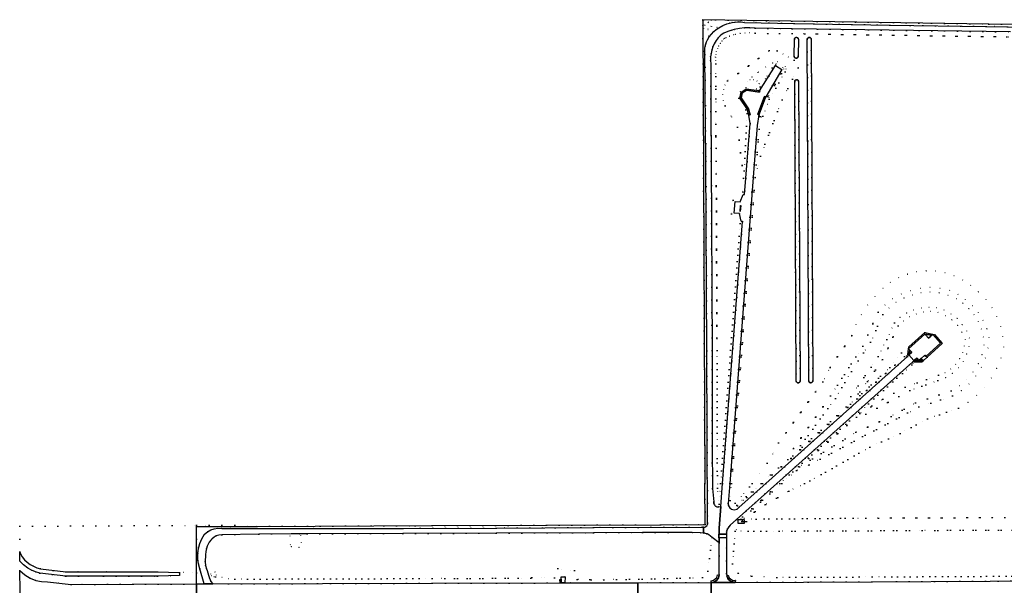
# Model space of a CAD drawing. Header units: metres. Extents: x 174791 to 179073, y 406431 to 409043.
# Tile 158 of 256: x 174791 to 175290, y 407948 to 408235. Entities that reach past the tile are written whole.
import ezdxf

# ---------------------------------------------------------------- set-up
doc = ezdxf.new("R2010")
doc.units = ezdxf.units.M
doc.linetypes.add('DOT', pattern=[6.35, 0, -6.35])
doc.layers.get('0').update_dxf_attribs({"color": 254})
for name, color, linetype in [('scheiding_hek', 254, 'Continuous'), ('scheiding_muur', 254, 'Continuous'), ('scheiding_rolpoort', 254, 'Continuous'), ('scheiding_schutting', 254, 'Continuous'), ('straatmeubilair_afsluitboom', 254, 'Continuous'), ('terreindeelbegroeid', 254, 'DOT'), ('waterdeel', 254, 'Continuous'), ('wegdeel_opstelplaats', 254, 'Continuous'), ('wegdeel_rijbaan', 254, 'Continuous'), ('wegdeel_voetpad', 254, 'Continuous'), ('weginrichtingselement_wildrooster', 254, 'Continuous')]:
    doc.layers.add(name, color=color, linetype=linetype)

# ---------------------------------------------------------------- blocks, each defined once
blk = doc.blocks.new('065')
at = {"color": 0, "linetype": 'Continuous'}
blk.add_line((0, 0), (3, 0), dxfattribs=at)
blk.add_3dface([(-1.5, 1), (1.5, 1), (1.5, -1), (-1.5, -1)], dxfattribs=at)

msp = doc.modelspace()

# ---------------------------------------------------------------- linework, layer by layer
at = {"layer": 'scheiding_hek'}
for p, q in [((175500, 408229.708), (175282.576, 408233.045)), ((174880.457, 407954.702), (174880.515, 407978.125)), ((174880.515, 407978.125), (174911.016, 407978.246)), ((174911.016, 407978.246), (175000, 407978.6)), ((174880.449, 407951.335), (174880.457, 407954.702))]:
    msp.add_line(p, q, dxfattribs=at)
for points in [[(175282.576, 408233.045, 0), (175137.427, 408235.272, 0), (175138.45, 408000, 0)], [(175000, 407978.6, 0), (175115.921, 407979.062, 0), (175138.54, 407979.168, 0), (175138.45, 408000, 0)]]:
    msp.add_polyline3d(points, dxfattribs=at)
at = {"layer": 'scheiding_muur'}
for p, q in [((175160.78, 408186.819), (175160.474, 408187.804)), ((175249.198, 408062.224), (175251.224, 408064.051))]:
    msp.add_line(p, q, dxfattribs=at)
for points in [[(175160.474, 408187.804, 0), (175160.025, 408189.692, 0), (175156.189, 408195.537, 0), (175156.891, 408198.486, 0), (175159.354, 408200.23, 0), (175164.609, 408199.466, 0)], [(175241.759, 408068.355, 0), (175241.851, 408069.229, 0), (175250.073, 408076.569, 0), (175254.987, 408075.623, 0), (175255.886, 408074.576, 0), (175256.211, 408074.197, 0), (175256.537, 408073.817, 0), (175256.863, 408073.437, 0), (175257.189, 408073.058, 0), (175257.514, 408072.678, 0), (175257.84, 408072.299, 0), (175258.894, 408071.071, 0), (175251.224, 408064.051, 0)], [(175241.933, 408065.21, 0), (175241.432, 408065.263, 0), (175241.759, 408068.355, 0)], [(175244.588, 408061.643, 0), (175248.539, 408061.627, 0), (175249.198, 408062.224, 0)]]:
    msp.add_polyline3d(points, dxfattribs=at)
at = {"layer": 'scheiding_rolpoort'}
msp.add_polyline3d([(174880.409, 407942.267, 0), (174880.412, 407942.925, 0), (174880.442, 407949.005, 0), (174880.449, 407951.335, 0)], dxfattribs=at)
at = {"layer": 'scheiding_schutting'}
for p, q in [((175169.27, 408196.165), (175165.801, 408187.049)), ((175169.287, 408195.986), (175166, 408187.346)), ((175169.344, 408196.135), (175169.287, 408195.986)), ((175166, 408187.346), (175165.874, 408187.017))]:
    msp.add_line(p, q, dxfattribs=at)
msp.add_polyline3d([(175156.639, 408140.968, 0), (175156.424, 408137.99, 0), (175156.344, 408137.996, 0), (175156.56, 408140.974, 0), (175156.639, 408140.968, 0)], dxfattribs=at)
at = {"layer": 'terreindeelbegroeid'}
for points in [[(175375.85, 408230.38, 0), (175281.24, 408231.83, 0), (175232.36, 408232.56, 0), (175183.79, 408233.34, 0), (175158.48, 408233.9, 0), (175156.915, 408234.113, 0), (175155.337, 408234.177, 0), (175153.784, 408234.093, 0), (175152.246, 408233.858, 0), (175150.928, 408233.536, 0), (175149.64, 408233.11, 0), (175147.564, 408232.246, 0), (175145.578, 408231.193, 0), (175144.198, 408230.275, 0), (175142.919, 408229.221, 0), (175141.731, 408227.998, 0), (175140.7, 408226.64, 0), (175139.951, 408225.399, 0), (175139.337, 408224.086, 0), (175138.947, 408222.982, 0), (175138.66, 408221.847, 0), (175138.478, 408220.682, 0), (175138.403, 408219.506, 0), (175138.5, 408217.56, 0), (175138.96, 408163.55, 0), (175139.37, 408067.36, 0), (175139.77, 407980.19, 0), (175139.852, 407979.82, 0), (175139.853, 407979.47, 0), (175139.801, 407979.219, 0), (175139.663, 407978.901, 0), (175139.38, 407978.53, 0), (175138.948, 407978.158, 0), (175138.484, 407977.905, 0), (175138.115, 407977.794, 0), (175137.738, 407977.75, 0), (175137.732, 407979.164, 0), (175138.54, 407979.168, 0), (175138.45, 408000, 0), (175137.427, 408235.272, 0), (175282.576, 408233.045, 0), (175500, 408229.708, 0)], [(175298.087, 408226.491, 0), (175182.688, 408228.22, 0), (175163.883, 408228.421, 0), (175161.232, 408228.641, 0), (175158.782, 408228.608, 0), (175156.357, 408228.345, 0), (175153.932, 408227.842, 0), (175152.893, 408227.553, 0), (175150.939, 408226.934, 0), (175149.158, 408226.172, 0), (175148.547, 408225.814, 0), (175148.011, 408225.418, 0), (175147.116, 408224.504, 0), (175146.232, 408223.282, 0), (175145.438, 408221.928, 0), (175144.821, 408220.579, 0), (175144.349, 408219.179, 0), (175144.027, 408217.736, 0), (175143.857, 408216.262, 0), (175143.834, 408214.693, 0), (175143.98, 408212.902, 0), (175143.97, 408188.68, 0), (175144.184, 408163.584, 0), (175144.594, 408067.379, 0), (175144.66, 408019.1, 0), (175144.809, 407997.644, 0), (175145.625, 407989.533, 0), (175145.522, 407988.169, 0), (175144.91, 407988.11, 0), (175144.52, 407988.172, 0), (175144.167, 407988.306, 0), (175143.85, 407988.511, 0), (175143.57, 407988.79, 0), (175143.267, 407989.233, 0), (175143.069, 407989.708, 0), (175142.976, 407990.213, 0), (175142.99, 407990.75, 0), (175142.31, 407997.51, 0), (175142.16, 408019.09, 0), (175142.094, 408067.372, 0), (175141.684, 408163.568, 0), (175141.47, 408188.67, 0), (175141.48, 408212.8, 0), (175141.332, 408214.609, 0), (175141.359, 408216.424, 0), (175141.558, 408218.153, 0), (175141.938, 408219.852, 0), (175142.493, 408221.501, 0), (175143.218, 408223.084, 0), (175144.136, 408224.65, 0), (175145.2, 408226.12, 0), (175146.364, 408227.309, 0), (175147.168, 408227.904, 0), (175148.031, 408228.409, 0), (175150.068, 408229.28, 0), (175152.18, 408229.95, 0), (175153.343, 408230.273, 0), (175155.967, 408230.817, 0), (175158.63, 408231.106, 0), (175161.319, 408231.142, 0), (175164, 408230.92, 0), (175182.72, 408230.72, 0), (175293.563, 408229.059, 0)], [(175290.659, 407982.754, 0), (175220.144, 407982.416, 0), (175158.072, 407981.902, 0), (175169.264, 407989.343, 0), (175180.989, 407996.109, 0), (175189.043, 408000, 0), (175191.752, 408001.309, 0), (175222.128, 408018.482, 0), (175237.479, 408025.348, 0), (175251.349, 408032.755, 0), (175267.061, 408038.216, 0), (175271.933, 408041.18, 0), (175276.385, 408044.743, 0), (175280.345, 408048.846, 0), (175283.748, 408053.423, 0), (175286.536, 408058.397, 0), (175288.665, 408063.687, 0), (175290.1, 408069.206, 0), (175289.628, 408074.459, 0), (175288.455, 408079.602, 0), (175286.603, 408084.541, 0), (175284.105, 408089.186, 0), (175281.006, 408093.454, 0), (175277.362, 408097.268, 0), (175273.239, 408100.558, 0), (175269.233, 408103.24, 0), (175264.895, 408105.344, 0), (175260.309, 408106.829, 0), (175255.561, 408107.667, 0), (175250.743, 408107.842, 0), (175245.947, 408107.351, 0), (175241.265, 408106.202, 0), (175236.786, 408104.419, 0), (175232.596, 408102.035, 0), (175228.775, 408099.095, 0), (175224.68, 408094.992, 0), (175221.025, 408090.491, 0), (175217.849, 408085.642, 0), (175215.185, 408080.493, 0), (175213.06, 408075.099, 0), (175201.989, 408058.878, 0), (175198.31, 408051.633, 0), (175175.875, 408020.629, 0), (175170.073, 408010.234, 0), (175162.475, 408000, 0), (175161.147, 407998.211, 0), (175153.87, 407989.941, 0), (175151.233, 407991.429, 0), (175151.898, 408000, 0), (175163.932, 408155.185, 0), (175166.584, 408166.038, 0), (175177.619, 408194.668, 0), (175185.736, 408210.872, 0), (175183.811, 408214.717, 0), (175175.131, 408219.505, 0), (175171.131, 408219.566, 0), (175149.871, 408204.19, 0), (175148.645, 408202.094, 0), (175147.846, 408199.801, 0), (175147.503, 408197.397, 0), (175147.734, 408194.373, 0), (175148.683, 408191.493, 0), (175155.016, 408180.742, 0), (175158.115, 408154.929, 0), (175157.645, 408147.911, 0), (175152.758, 408143.731, 0), (175152.007, 408136.731, 0), (175156.364, 408131.913, 0), (175146.415, 408000, 0), (175145.625, 407989.533, 0), (175144.809, 407997.644, 0), (175144.66, 408019.1, 0), (175144.594, 408067.379, 0), (175144.184, 408163.584, 0), (175143.97, 408188.68, 0), (175143.98, 408212.902, 0), (175143.834, 408214.693, 0), (175143.857, 408216.262, 0), (175144.027, 408217.736, 0), (175144.349, 408219.179, 0), (175144.821, 408220.579, 0), (175145.438, 408221.928, 0), (175146.232, 408223.282, 0), (175147.116, 408224.504, 0), (175148.011, 408225.418, 0), (175148.547, 408225.814, 0), (175149.158, 408226.172, 0), (175150.939, 408226.934, 0), (175152.893, 408227.553, 0), (175153.932, 408227.842, 0), (175156.357, 408228.345, 0), (175158.782, 408228.608, 0), (175161.232, 408228.641, 0), (175163.883, 408228.421, 0), (175182.688, 408228.22, 0), (175298.087, 408226.491, 0)], [(175403.304, 407951.109, 0), (175223.087, 407950.137, 0), (175153.861, 407949.837, 0), (175153.899, 407950.692, 0), (175152.587, 407950.764, 0), (175150.733, 407952.119, 0), (175150.219, 407953.409, 0), (175149.501, 407953.214, 0), (175149.42, 407954.305, 0), (175149.358, 407972.376, 0), (175149.438, 407972.374, 0), (175149.411, 407974.29, 0), (175149.336, 407974.286, 0), (175149.356, 407975.298, 0), (175153.881, 407975.729, 0), (175152.498, 407959.293, 0), (175155.358, 407954.487, 0), (175162.199, 407953.013, 0), (175174.888, 407952.355, 0), (175223.255, 407952.587, 0), (175400.999, 407953.524, 0)], [(175400.999, 407953.524, 0), (175223.255, 407952.587, 0), (175174.888, 407952.355, 0), (175162.199, 407953.013, 0), (175155.358, 407954.487, 0), (175152.498, 407959.293, 0), (175153.881, 407975.729, 0), (175176.151, 407975.831, 0), (175248.708, 407976.165, 0), (175295.305, 407976.38, 0)]]:
    msp.add_polyline3d(points, dxfattribs=at)
for points in [[(175144.616, 408231.261, 0), (175140.213, 408226.884, 0), (175137.696, 408230.953, 0), (175137.678, 408235.018, 0), (175141.623, 408234.958, 0)], [(175140.213, 408226.884, 0), (175144.616, 408231.261, 0), (175141.623, 408234.958, 0), (175137.678, 408235.018, 0), (175137.696, 408230.953, 0)], [(175140.147, 408234.219, 0), (175138.081, 408232.545, 0), (175139.969, 408230.214, 0), (175142.035, 408231.887, 0)], [(175140.147, 408234.219, 0), (175142.035, 408231.887, 0), (175139.969, 408230.214, 0), (175138.081, 408232.545, 0)], [(175140.103, 408233.797, 0), (175138.503, 408232.501, 0), (175140.014, 408230.636, 0), (175141.614, 408231.932, 0)], [(175140.103, 408233.797, 0), (175141.614, 408231.932, 0), (175140.014, 408230.636, 0), (175138.503, 408232.501, 0)], [(175183.768, 408216.751, 0), (175183.781, 408216.577, 0), (175183.824, 408216.408, 0), (175183.896, 408216.249, 0), (175183.994, 408216.105, 0), (175184.116, 408215.98, 0), (175184.257, 408215.878, 0), (175184.414, 408215.802, 0), (175184.582, 408215.755, 0), (175184.755, 408215.738, 0), (175184.929, 408215.751, 0), (175185.098, 408215.794, 0), (175185.257, 408215.865, 0), (175185.401, 408215.963, 0), (175185.526, 408216.085, 0), (175185.628, 408216.226, 0), (175185.703, 408216.383, 0), (175185.751, 408216.551, 0), (175185.768, 408216.725, 0), (175185.877, 408225.411, 0), (175185.849, 408225.583, 0), (175185.792, 408225.748, 0), (175185.707, 408225.9, 0), (175185.596, 408226.035, 0), (175185.464, 408226.149, 0), (175185.314, 408226.238, 0), (175185.151, 408226.299, 0), (175184.98, 408226.332, 0), (175184.806, 408226.334, 0), (175184.634, 408226.306, 0), (175184.469, 408226.249, 0), (175184.317, 408226.163, 0), (175184.182, 408226.053, 0), (175184.069, 408225.921, 0), (175183.979, 408225.771, 0), (175183.918, 408225.608, 0), (175183.885, 408225.437, 0)], [(175192.093, 408051.118, 0), (175192.376, 408051.123, 0), (175192.539, 408051.154, 0), (175192.694, 408051.215, 0), (175192.835, 408051.303, 0), (175192.957, 408051.415, 0), (175193.056, 408051.548, 0), (175193.13, 408051.697, 0), (175193.174, 408051.857, 0), (175193.189, 408052.023, 0), (175192.382, 408225.437, 0), (175192.352, 408225.599, 0), (175192.292, 408225.752, 0), (175192.206, 408225.891, 0), (175192.096, 408226.013, 0), (175191.965, 408226.113, 0), (175191.819, 408226.187, 0), (175191.661, 408226.234, 0), (175191.312, 408226.249, 0), (175191.138, 408226.221, 0), (175190.972, 408226.162, 0), (175190.818, 408226.075, 0), (175190.683, 408225.962, 0), (175190.569, 408225.828, 0), (175190.481, 408225.675, 0), (175190.421, 408225.509, 0), (175190.391, 408225.336, 0), (175191.189, 408052.013, 0), (175191.205, 408051.848, 0), (175191.251, 408051.688, 0), (175191.326, 408051.54, 0), (175191.427, 408051.408, 0), (175191.55, 408051.297, 0), (175191.692, 408051.21, 0), (175191.847, 408051.151, 0)], [(175163.932, 408155.185, 0), (175166.531, 408186.195, 0), (175167.248, 408186.018, 0), (175167.927, 408186.307, 0), (175171.085, 408195.034, 0), (175179.265, 408208.768, 0), (175179.55, 408210.292, 0), (175179.192, 408211.45, 0), (175175.391, 408213.914, 0), (175172.823, 408213.319, 0), (175169.347, 408211.301, 0), (175165.712, 408208.827, 0), (175165.312, 408208.53, 0), (175162.366, 408206.17, 0), (175159.847, 408203.887, 0), (175161.399, 408204.763, 0), (175163.176, 408204.885, 0), (175164.833, 408204.229, 0), (175166.045, 408202.922, 0), (175166.575, 408201.221, 0), (175165.415, 408199.349, 0), (175164.609, 408199.466, 0), (175164.773, 408200.228, 0), (175159.3, 408200.827, 0), (175156.396, 408198.766, 0), (175155.67, 408195.407, 0), (175159.271, 408189.544, 0), (175159.865, 408187.694, 0), (175158.354, 408158.517, 0), (175158.115, 408154.929, 0), (175155.016, 408180.742, 0), (175148.683, 408191.493, 0), (175147.734, 408194.373, 0), (175147.503, 408197.397, 0), (175147.846, 408199.801, 0), (175148.645, 408202.094, 0), (175149.871, 408204.19, 0), (175171.131, 408219.566, 0), (175175.131, 408219.505, 0), (175183.811, 408214.717, 0), (175185.736, 408210.872, 0), (175177.619, 408194.668, 0), (175166.584, 408166.038, 0)], [(175171.085, 408195.034, 0), (175171.07, 408195.848, 0), (175170.465, 408196.392, 0), (175177.281, 408208.049, 0), (175178.33, 408210.311, 0), (175178.012, 408210.908, 0), (175174.679, 408212.834, 0), (175174.094, 408212.764, 0), (175172.565, 408210.89, 0), (175166.575, 408201.221, 0), (175166.045, 408202.922, 0), (175164.833, 408204.229, 0), (175163.176, 408204.885, 0), (175161.399, 408204.763, 0), (175159.847, 408203.887, 0), (175162.366, 408206.17, 0), (175165.312, 408208.53, 0), (175165.712, 408208.827, 0), (175169.347, 408211.301, 0), (175172.823, 408213.319, 0), (175175.391, 408213.914, 0), (175179.192, 408211.45, 0), (175179.55, 408210.292, 0), (175179.265, 408208.768, 0)], [(175170.465, 408196.392, 0), (175170.187, 408196.391, 0), (175169.807, 408196.389, 0), (175169.287, 408195.986, 0), (175169.344, 408196.135, 0), (175177.519, 408210.077, 0), (175174.32, 408212.022, 0), (175166.226, 408199.231, 0), (175165.674, 408199.311, 0), (175165.415, 408199.349, 0), (175166.575, 408201.221, 0), (175172.565, 408210.89, 0), (175174.094, 408212.764, 0), (175174.679, 408212.834, 0), (175178.012, 408210.908, 0), (175178.33, 408210.311, 0), (175177.281, 408208.049, 0)], [(175164.609, 408199.466, 0), (175159.354, 408200.23, 0), (175156.891, 408198.486, 0), (175156.189, 408195.537, 0), (175160.025, 408189.692, 0), (175160.474, 408187.804, 0), (175159.865, 408187.694, 0), (175159.271, 408189.544, 0), (175155.67, 408195.407, 0), (175156.396, 408198.766, 0), (175159.3, 408200.827, 0), (175164.773, 408200.228, 0)], [(175184.005, 408203.903, 0), (175184.765, 408051.898, 0), (175184.796, 408051.735, 0), (175184.857, 408051.58, 0), (175184.945, 408051.44, 0), (175185.058, 408051.317, 0), (175185.191, 408051.218, 0), (175185.34, 408051.145, 0), (175185.5, 408051.1, 0), (175185.665, 408051.086, 0), (175185.948, 408051.091, 0), (175186.111, 408051.122, 0), (175186.266, 408051.183, 0), (175186.406, 408051.271, 0), (175186.529, 408051.384, 0), (175186.628, 408051.517, 0), (175186.701, 408051.666, 0), (175186.746, 408051.826, 0), (175186.761, 408051.991, 0), (175186, 408203.996, 0), (175185.969, 408204.159, 0), (175185.908, 408204.314, 0), (175185.82, 408204.455, 0), (175185.708, 408204.577, 0), (175185.574, 408204.676, 0), (175185.425, 408204.75, 0), (175185.265, 408204.794, 0), (175185.1, 408204.809, 0), (175184.817, 408204.804, 0), (175184.654, 408204.772, 0), (175184.499, 408204.711, 0), (175184.359, 408204.623, 0), (175184.236, 408204.511, 0), (175184.137, 408204.378, 0), (175184.064, 408204.229, 0), (175184.019, 408204.069, 0)], [(175171.085, 408195.034, 0), (175167.927, 408186.307, 0), (175167.248, 408186.018, 0), (175166.531, 408186.195, 0), (175166.095, 408186.692, 0), (175166, 408187.346, 0), (175165.874, 408187.017, 0), (175165.801, 408187.049, 0), (175169.27, 408196.165, 0), (175169.344, 408196.135, 0), (175169.287, 408195.986, 0), (175169.807, 408196.389, 0), (175170.187, 408196.391, 0), (175170.465, 408196.392, 0), (175171.07, 408195.848, 0)], [(175160.78, 408186.819, 0), (175161.394, 408182.685, 0), (175159.212, 408154.843, 0), (175158.115, 408154.929, 0), (175158.354, 408158.517, 0), (175159.865, 408187.694, 0), (175160.474, 408187.804, 0)], [(175166.531, 408186.195, 0), (175163.932, 408155.185, 0), (175162.871, 408155.266, 0), (175162.876, 408155.325, 0), (175165.038, 408181.561, 0), (175165.874, 408187.017, 0), (175166, 408187.346, 0), (175166.095, 408186.692, 0)], [(175163.932, 408155.185, 0), (175151.898, 408000, 0), (175151.233, 407991.429, 0), (175153.87, 407989.941, 0), (175154.645, 407989.025, 0), (175155.004, 407988.6, 0), (175167.744, 408000, 0), (175239.664, 408064.352, 0), (175240.704, 408064.683, 0), (175241.206, 408064.578, 0), (175241.303, 408064.436, 0), (175169.39, 408000, 0), (175155.894, 407987.907, 0), (175154.773, 407986.948, 0), (175153.334, 407986.619, 0), (175151.907, 407986.994, 0), (175151.041, 407987.694, 0), (175150.479, 407988.656, 0), (175150.295, 407989.755, 0), (175151.073, 408000, 0), (175162.871, 408155.266, 0)], [(175159.212, 408154.843, 0), (175158.564, 408146.571, 0), (175157.933, 408146.609, 0), (175156.404, 408142.881, 0), (175153.736, 408143.092, 0), (175153.259, 408137.13, 0), (175156.021, 408136.918, 0), (175156.884, 408133.01, 0), (175157.547, 408132.925, 0), (175147.364, 408000, 0), (175146.465, 407988.26, 0), (175145.522, 407988.169, 0), (175145.625, 407989.533, 0), (175146.415, 408000, 0), (175156.364, 408131.913, 0), (175152.007, 408136.731, 0), (175152.758, 408143.731, 0), (175157.645, 408147.911, 0), (175158.115, 408154.929, 0)], [(175158.072, 407981.902, 0), (175156.94, 407981.893, 0), (175177.431, 408000, 0), (175184.934, 408006.63, 0), (175191.317, 408009.39, 0), (175247.026, 408038.793, 0), (175264.079, 408044.373, 0), (175268.527, 408047.119, 0), (175272.508, 408050.509, 0), (175275.928, 408054.463, 0), (175278.708, 408058.891, 0), (175280.784, 408063.689, 0), (175282.108, 408068.746, 0), (175282.65, 408073.946, 0), (175281.431, 408078.447, 0), (175279.581, 408082.727, 0), (175277.138, 408086.698, 0), (175274.153, 408090.281, 0), (175270.687, 408093.399, 0), (175266.811, 408095.991, 0), (175262.604, 408098.002, 0), (175257.71, 408099.087, 0), (175252.71, 408099.442, 0), (175247.712, 408099.06, 0), (175242.824, 408097.949, 0), (175238.152, 408096.133, 0), (175233.796, 408093.651, 0), (175229.852, 408090.557, 0), (175226.405, 408086.918, 0), (175218.509, 408069.603, 0), (175202.208, 408044.377, 0), (175183.36, 408017.796, 0), (175180.582, 408012.145, 0), (175166.957, 408000, 0), (175154.645, 407989.025, 0), (175153.87, 407989.941, 0), (175161.147, 407998.211, 0), (175162.475, 408000, 0), (175170.073, 408010.234, 0), (175175.875, 408020.629, 0), (175198.31, 408051.633, 0), (175201.989, 408058.878, 0), (175213.06, 408075.099, 0), (175215.185, 408080.493, 0), (175217.849, 408085.642, 0), (175221.025, 408090.491, 0), (175224.68, 408094.992, 0), (175228.775, 408099.095, 0), (175232.596, 408102.035, 0), (175236.786, 408104.419, 0), (175241.265, 408106.202, 0), (175245.947, 408107.351, 0), (175250.743, 408107.842, 0), (175255.561, 408107.667, 0), (175260.309, 408106.829, 0), (175264.895, 408105.344, 0), (175269.233, 408103.24, 0), (175273.239, 408100.558, 0), (175277.362, 408097.268, 0), (175281.006, 408093.454, 0), (175284.105, 408089.186, 0), (175286.603, 408084.541, 0), (175288.455, 408079.602, 0), (175289.628, 408074.459, 0), (175290.1, 408069.206, 0), (175288.665, 408063.687, 0), (175286.536, 408058.397, 0), (175283.748, 408053.423, 0), (175280.345, 408048.846, 0), (175276.385, 408044.743, 0), (175271.933, 408041.18, 0), (175267.061, 408038.216, 0), (175251.349, 408032.755, 0), (175237.479, 408025.348, 0), (175222.128, 408018.482, 0), (175191.752, 408001.309, 0), (175189.043, 408000, 0), (175180.989, 407996.109, 0), (175169.264, 407989.343, 0)], [(175156.94, 407981.893, 0), (175156.413, 407981.888, 0), (175157.535, 407982.988, 0), (175176.393, 408000, 0), (175216.638, 408036.108, 0), (175217.12, 408035.57, 0), (175228.682, 408042.68, 0), (175240.089, 408048.797, 0), (175257.009, 408055.002, 0), (175260.232, 408056.269, 0), (175263.166, 408058.108, 0), (175265.711, 408060.456, 0), (175267.78, 408063.234, 0), (175269.302, 408066.344, 0), (175270.224, 408069.682, 0), (175270.515, 408073.133, 0), (175268.881, 408076.811, 0), (175266.597, 408080.123, 0), (175263.74, 408082.957, 0), (175260.409, 408085.215, 0), (175256.718, 408086.819, 0), (175253.041, 408087.161, 0), (175249.359, 408086.882, 0), (175245.775, 408085.99, 0), (175242.392, 408084.511, 0), (175239.304, 408082.486, 0), (175236.598, 408079.973, 0), (175228.632, 408062.944, 0), (175220.877, 408051.712, 0), (175212.331, 408040.207, 0), (175232.267, 408058.846, 0), (175238.158, 408066.238, 0), (175240.704, 408064.683, 0), (175239.664, 408064.352, 0), (175167.744, 408000, 0), (175155.004, 407988.6, 0), (175154.645, 407989.025, 0), (175166.957, 408000, 0), (175180.582, 408012.145, 0), (175183.36, 408017.796, 0), (175202.208, 408044.377, 0), (175218.509, 408069.603, 0), (175226.405, 408086.918, 0), (175229.852, 408090.557, 0), (175233.796, 408093.651, 0), (175238.152, 408096.133, 0), (175242.824, 408097.949, 0), (175247.712, 408099.06, 0), (175252.71, 408099.442, 0), (175257.71, 408099.087, 0), (175262.604, 408098.002, 0), (175266.811, 408095.991, 0), (175270.687, 408093.399, 0), (175274.153, 408090.281, 0), (175277.138, 408086.698, 0), (175279.581, 408082.727, 0), (175281.431, 408078.447, 0), (175282.65, 408073.946, 0), (175282.108, 408068.746, 0), (175280.784, 408063.689, 0), (175278.708, 408058.891, 0), (175275.928, 408054.463, 0), (175272.508, 408050.509, 0), (175268.527, 408047.119, 0), (175264.079, 408044.373, 0), (175247.026, 408038.793, 0), (175191.317, 408009.39, 0), (175184.934, 408006.63, 0), (175177.431, 408000, 0)], [(175256.723, 408052.192, 0), (175242.502, 408047.172, 0), (175220.147, 408035.14, 0), (175215.385, 408033.648, 0), (175186.387, 408008.434, 0), (175215.102, 408025.962, 0), (175232.937, 408034.051, 0), (175245.25, 408040.911, 0), (175263.332, 408046.923, 0), (175267.584, 408049.506, 0), (175271.37, 408052.733, 0), (175274.594, 408056.523, 0), (175277.173, 408060.777, 0), (175279.04, 408065.388, 0), (175280.15, 408070.238, 0), (175279.731, 408074.319, 0), (175278.723, 408078.295, 0), (175277.148, 408082.083, 0), (175275.04, 408085.601, 0), (175272.442, 408088.776, 0), (175269.41, 408091.54, 0), (175266.009, 408093.833, 0), (175261.764, 408095.558, 0), (175257.309, 408096.628, 0), (175252.743, 408097.017, 0), (175248.171, 408096.718, 0), (175243.696, 408095.737, 0), (175239.417, 408094.097, 0), (175235.433, 408091.834, 0), (175231.833, 408088.999, 0), (175228.699, 408085.657, 0), (175222.5, 408071.714, 0), (175212.761, 408056.847, 0), (175204.69, 408043.155, 0), (175183.098, 408014.042, 0), (175210.172, 408038.839, 0), (175212.58, 408044.134, 0), (175226.367, 408064.413, 0), (175230.696, 408072.949, 0), (175234.621, 408081.537, 0), (175237.49, 408084.266, 0), (175240.776, 408086.475, 0), (175244.386, 408088.102, 0), (175248.217, 408089.101, 0), (175252.162, 408089.443, 0), (175256.108, 408089.12, 0), (175259.847, 408087.888, 0), (175263.32, 408086.034, 0), (175266.423, 408083.611, 0), (175269.065, 408080.693, 0), (175271.167, 408077.364, 0), (175272.668, 408073.725, 0), (175272.359, 408069.626, 0), (175271.292, 408065.657, 0), (175269.504, 408061.955, 0), (175267.058, 408058.652, 0), (175264.039, 408055.862, 0), (175260.553, 408053.683, 0)], [(175256.723, 408052.192, 0), (175260.553, 408053.683, 0), (175264.039, 408055.862, 0), (175267.058, 408058.652, 0), (175269.504, 408061.955, 0), (175271.292, 408065.657, 0), (175272.359, 408069.626, 0), (175272.668, 408073.725, 0), (175271.167, 408077.364, 0), (175269.065, 408080.693, 0), (175266.423, 408083.611, 0), (175263.32, 408086.034, 0), (175259.847, 408087.888, 0), (175256.108, 408089.12, 0), (175252.162, 408089.443, 0), (175248.217, 408089.101, 0), (175244.386, 408088.102, 0), (175240.776, 408086.475, 0), (175237.49, 408084.266, 0), (175234.621, 408081.537, 0), (175230.696, 408072.949, 0), (175226.367, 408064.413, 0), (175212.58, 408044.134, 0), (175210.172, 408038.839, 0), (175183.098, 408014.042, 0), (175204.69, 408043.155, 0), (175212.761, 408056.847, 0), (175222.5, 408071.714, 0), (175228.699, 408085.657, 0), (175231.833, 408088.999, 0), (175235.433, 408091.834, 0), (175239.417, 408094.097, 0), (175243.696, 408095.737, 0), (175248.171, 408096.718, 0), (175252.743, 408097.017, 0), (175257.309, 408096.628, 0), (175261.764, 408095.558, 0), (175266.009, 408093.833, 0), (175269.41, 408091.54, 0), (175272.442, 408088.776, 0), (175275.04, 408085.601, 0), (175277.148, 408082.083, 0), (175278.723, 408078.295, 0), (175279.731, 408074.319, 0), (175280.15, 408070.238, 0), (175279.04, 408065.388, 0), (175277.173, 408060.777, 0), (175274.594, 408056.523, 0), (175271.37, 408052.733, 0), (175267.584, 408049.506, 0), (175263.332, 408046.923, 0), (175245.25, 408040.911, 0), (175232.937, 408034.051, 0), (175215.102, 408025.962, 0), (175186.387, 408008.434, 0), (175215.385, 408033.648, 0), (175220.147, 408035.14, 0), (175242.502, 408047.172, 0)], [(175216.638, 408036.108, 0), (175243.446, 408060.16, 0), (175243.935, 408061.01, 0), (175243.913, 408061.159, 0), (175243.884, 408061.775, 0), (175244.485, 408062.313, 0), (175244.56, 408062.234, 0), (175244.605, 408062.256, 0), (175244.588, 408061.643, 0), (175248.539, 408061.627, 0), (175249.198, 408062.224, 0), (175251.224, 408064.051, 0), (175258.894, 408071.071, 0), (175254.987, 408075.623, 0), (175250.073, 408076.569, 0), (175241.851, 408069.229, 0), (175241.759, 408068.355, 0), (175241.432, 408065.263, 0), (175241.933, 408065.21, 0), (175241.915, 408065.194, 0), (175241.206, 408064.578, 0), (175240.704, 408064.683, 0), (175238.158, 408066.238, 0), (175232.267, 408058.846, 0), (175212.331, 408040.207, 0), (175220.877, 408051.712, 0), (175228.632, 408062.944, 0), (175236.598, 408079.973, 0), (175239.304, 408082.486, 0), (175242.392, 408084.511, 0), (175245.775, 408085.99, 0), (175249.359, 408086.882, 0), (175253.041, 408087.161, 0), (175256.718, 408086.819, 0), (175260.409, 408085.215, 0), (175263.74, 408082.957, 0), (175266.597, 408080.123, 0), (175268.881, 408076.811, 0), (175270.515, 408073.133, 0), (175270.224, 408069.682, 0), (175269.302, 408066.344, 0), (175267.78, 408063.234, 0), (175265.711, 408060.456, 0), (175263.166, 408058.108, 0), (175260.232, 408056.269, 0), (175257.009, 408055.002, 0), (175240.089, 408048.797, 0), (175228.682, 408042.68, 0), (175217.12, 408035.57, 0)], [(175243.913, 408061.159, 0), (175243.935, 408061.01, 0), (175243.446, 408060.16, 0), (175216.638, 408036.108, 0), (175176.393, 408000, 0), (175157.535, 407982.988, 0), (175156.413, 407981.888, 0), (175156.94, 407981.893, 0), (175158.072, 407981.902, 0), (175153.881, 407975.729, 0), (175149.356, 407975.298, 0), (175149.56, 407976.2, 0), (175149.901, 407977.059, 0), (175150.521, 407978.059, 0), (175151.325, 407978.919, 0), (175154.514, 407981.746, 0), (175174.898, 408000, 0), (175243.884, 408061.775, 0)], [(175295.378, 407982.126, 0), (175295.386, 407980.776, 0), (175495.639, 407981.309, 0), (175496.258, 407981.311, 0), (175624.525, 407981.652, 0), (175653.813, 407981.73, 0), (175653.813, 407981.189, 0), (175653.822, 407978.44, 0), (175633.442, 407978.424, 0), (175624.537, 407978.33, 0), (175550.735, 407977.554, 0), (175522.385, 407977.424, 0), (175500, 407977.321, 0), (175452.997, 407977.105, 0), (175375.899, 407976.75, 0), (175295.305, 407976.38, 0), (175248.708, 407976.165, 0), (175176.151, 407975.831, 0), (175153.881, 407975.729, 0), (175158.072, 407981.902, 0), (175220.144, 407982.416, 0), (175290.659, 407982.754, 0)], [(174880.457, 407954.702, 0), (174871.787, 407954.895, 0), (174860.747, 407955.142, 0), (174833.256, 407955.126, 0), (174814.243, 407955.19, 0), (174801.297, 407956.669, 0), (174799.471, 407957.212, 0), (174797.721, 407957.967, 0), (174796.072, 407958.922, 0), (174794.578, 407960.039, 0), (174793.223, 407961.319, 0), (174792.023, 407962.748, 0), (174791.355, 407963.992, 0), (174790.852, 407965.312, 0), (174790.765, 407978.316, 0), (174879.617, 407978.755, 0), (174880.517, 407978.758, 0), (174911.018, 407978.873, 0), (174911.016, 407978.246, 0), (174880.515, 407978.125, 0)], [(175137.738, 407977.75, 0), (175137.728, 407977.749, 0), (175137.184, 407977.794, 0), (175136.9, 407977.86, 0), (175081.88, 407977.64, 0), (175032.59, 407977.4, 0), (174985.1, 407977.2, 0), (174936.59, 407977.1, 0), (174893.29, 407977.21, 0), (174891.383, 407977.303, 0), (174889.492, 407977.035, 0), (174887.685, 407976.417, 0), (174886.027, 407975.471, 0), (174884.576, 407974.23, 0), (174883.256, 407971.969, 0), (174882.241, 407969.556, 0), (174881.549, 407967.032, 0), (174881.192, 407964.438, 0), (174881.176, 407961.821, 0), (174881.5, 407959.223, 0), (174882.16, 407956.69, 0), (174884.321, 407949.017, 0), (174880.442, 407949.005, 0), (174880.449, 407951.335, 0), (174880.457, 407954.557, 0), (174880.457, 407954.702, 0), (174880.515, 407978.125, 0), (174910.187, 407978.243, 0), (174911.016, 407978.246, 0), (174991.367, 407978.566, 0), (175000, 407978.6, 0), (175115.921, 407979.062, 0), (175137.732, 407979.164, 0)], [(175137.752, 407974.804, 0), (175138.422, 407974.739, 0), (175139.34, 407974.5, 0), (175139.543, 407974.421, 0), (175140.399, 407973.972, 0), (175142.135, 407972.593, 0), (175139.991, 407955.582, 0), (175137.186, 407952.213, 0), (175087.22, 407951.088, 0), (175073.556, 407951.293, 0), (175072.294, 407955.792, 0), (175063.823, 407956.811, 0), (175062.195, 407952.056, 0), (175050.563, 407952.229, 0), (175050.076, 407951.937, 0), (175000, 407951.778, 0), (174899.905, 407951.46, 0), (174890.195, 407952.646, 0), (174889.342, 407952.83, 0), (174890.654, 407953.472, 0), (174889.862, 407955.089, 0), (174887.73, 407954.045, 0), (174888.204, 407953.076, 0), (174886.615, 407953.419, 0), (174885.86, 407955.83, 0), (174885.505, 407956.678, 0), (174885.042, 407958.429, 0), (174884.91, 407960.25, 0), (174885.045, 407963.708, 0), (174885.241, 407965.398, 0), (174885.596, 407967.061, 0), (174885.944, 407968.143, 0), (174886.395, 407969.187, 0), (174886.981, 407970.225, 0), (174887.68, 407971.19, 0), (174888.374, 407971.949, 0), (174889.39, 407972.775, 0), (174890.51, 407973.388, 0), (174891.734, 407973.789, 0), (174893.41, 407973.99, 0), (174912.03, 407974.35, 0), (174928.652, 407974.438, 0), (174927.831, 407973.394, 0), (174928.048, 407968.996, 0), (174928.709, 407968.067, 0), (174932.582, 407967.572, 0), (174933.829, 407969.9, 0), (174933.473, 407973.615, 0), (174932.586, 407974.459, 0), (174936.589, 407974.48, 0), (174985.108, 407974.58, 0), (175032.602, 407974.78, 0), (175081.892, 407975.02, 0), (175106.84, 407975.12, 0), (175132.07, 407975.2, 0), (175136.23, 407974.95, 0)], [(175145.639, 407969.799, 0), (175145.698, 407953.789, 0), (175145.678, 407953.491, 0), (175144.917, 407953.675, 0), (175144.549, 407952.32, 0), (175142.88, 407950.874, 0), (175141.611, 407950.628, 0), (175141.674, 407949.784, 0), (175104.501, 407949.623, 0), (175102.663, 407949.615, 0), (175067.43, 407949.531, 0), (175067.529, 407952.598, 0), (175065.547, 407952.611, 0), (175065.525, 407951.378, 0), (175064.915, 407951.353, 0), (175064.947, 407949.525, 0), (175000, 407949.37, 0), (174888.762, 407949.03, 0), (174888.526, 407949.291, 0), (174887.8, 407950.3, 0), (174887.529, 407950.799, 0), (174887.05, 407952.03, 0), (174886.615, 407953.419, 0), (174888.204, 407953.076, 0), (174887.73, 407954.045, 0), (174889.862, 407955.089, 0), (174890.654, 407953.472, 0), (174889.342, 407952.83, 0), (174890.195, 407952.646, 0), (174899.905, 407951.46, 0), (175000, 407951.778, 0), (175050.076, 407951.937, 0), (175050.563, 407952.229, 0), (175062.195, 407952.056, 0), (175063.823, 407956.811, 0), (175072.294, 407955.792, 0), (175073.556, 407951.293, 0), (175087.22, 407951.088, 0), (175137.186, 407952.213, 0), (175139.991, 407955.582, 0), (175142.135, 407972.593, 0)], [(174928.652, 407974.438, 0), (174932.586, 407974.459, 0), (174933.473, 407973.615, 0), (174933.829, 407969.9, 0), (174932.582, 407967.572, 0), (174928.709, 407968.067, 0), (174928.048, 407968.996, 0), (174927.831, 407973.394, 0)], [(174880.457, 407954.702, 0), (174880.449, 407951.335, 0), (174880.442, 407949.005, 0), (174816.82, 407948.759, 0), (174804.917, 407950.066, 0), (174801.863, 407950.182, 0), (174798.874, 407950.823, 0), (174796.04, 407951.969, 0), (174793.446, 407953.585, 0), (174790.915, 407955.917, 0), (174790.883, 407960.642, 0), (174792.742, 407958.72, 0), (174794.859, 407957.087, 0), (174796.772, 407955.982, 0), (174798.803, 407955.114, 0), (174800.924, 407954.497, 0), (174814.114, 407952.99, 0), (174833.253, 407952.926, 0), (174860.745, 407952.942, 0), (174871.784, 407953.236, 0), (174871.787, 407954.895, 0)]]:
    msp.add_polyline3d(points, close=True, dxfattribs=at)
at = {"layer": 'waterdeel'}
for points in [[(175184.929, 408215.751, 0), (175184.755, 408215.738, 0), (175184.582, 408215.755, 0), (175184.414, 408215.802, 0), (175184.257, 408215.878, 0), (175184.116, 408215.98, 0), (175183.994, 408216.105, 0), (175183.896, 408216.249, 0), (175183.824, 408216.408, 0), (175183.781, 408216.577, 0), (175183.768, 408216.751, 0), (175183.885, 408225.437, 0), (175183.918, 408225.608, 0), (175183.979, 408225.771, 0), (175184.069, 408225.921, 0), (175184.182, 408226.053, 0), (175184.317, 408226.163, 0), (175184.469, 408226.249, 0), (175184.634, 408226.306, 0), (175184.806, 408226.334, 0), (175184.98, 408226.332, 0), (175185.151, 408226.299, 0), (175185.314, 408226.238, 0), (175185.464, 408226.149, 0), (175185.596, 408226.035, 0), (175185.707, 408225.9, 0), (175185.792, 408225.748, 0), (175185.849, 408225.583, 0), (175185.877, 408225.411, 0), (175185.768, 408216.725, 0), (175185.751, 408216.551, 0), (175185.703, 408216.383, 0), (175185.628, 408216.226, 0), (175185.526, 408216.085, 0), (175185.401, 408215.963, 0), (175185.257, 408215.865, 0), (175185.098, 408215.794, 0)], [(175192.376, 408051.123, 0), (175192.093, 408051.118, 0), (175191.847, 408051.151, 0), (175191.692, 408051.21, 0), (175191.55, 408051.297, 0), (175191.427, 408051.408, 0), (175191.326, 408051.54, 0), (175191.251, 408051.688, 0), (175191.205, 408051.848, 0), (175191.189, 408052.013, 0), (175190.391, 408225.336, 0), (175190.421, 408225.509, 0), (175190.481, 408225.675, 0), (175190.569, 408225.828, 0), (175190.683, 408225.962, 0), (175190.818, 408226.075, 0), (175190.972, 408226.162, 0), (175191.138, 408226.221, 0), (175191.312, 408226.249, 0), (175191.661, 408226.234, 0), (175191.819, 408226.187, 0), (175191.965, 408226.113, 0), (175192.096, 408226.013, 0), (175192.206, 408225.891, 0), (175192.292, 408225.752, 0), (175192.352, 408225.599, 0), (175192.382, 408225.437, 0), (175193.189, 408052.023, 0), (175193.174, 408051.857, 0), (175193.13, 408051.697, 0), (175193.056, 408051.548, 0), (175192.957, 408051.415, 0), (175192.835, 408051.303, 0), (175192.694, 408051.215, 0), (175192.539, 408051.154, 0)], [(175185.948, 408051.091, 0), (175185.665, 408051.086, 0), (175185.5, 408051.1, 0), (175185.34, 408051.145, 0), (175185.191, 408051.218, 0), (175185.058, 408051.317, 0), (175184.945, 408051.44, 0), (175184.857, 408051.58, 0), (175184.796, 408051.735, 0), (175184.765, 408051.898, 0), (175184.005, 408203.903, 0), (175184.019, 408204.069, 0), (175184.064, 408204.229, 0), (175184.137, 408204.378, 0), (175184.236, 408204.511, 0), (175184.359, 408204.623, 0), (175184.499, 408204.711, 0), (175184.654, 408204.772, 0), (175184.817, 408204.804, 0), (175185.1, 408204.809, 0), (175185.265, 408204.794, 0), (175185.425, 408204.75, 0), (175185.574, 408204.676, 0), (175185.708, 408204.577, 0), (175185.82, 408204.455, 0), (175185.908, 408204.314, 0), (175185.969, 408204.159, 0), (175186, 408203.996, 0), (175186.761, 408051.991, 0), (175186.746, 408051.826, 0), (175186.701, 408051.666, 0), (175186.628, 408051.517, 0), (175186.529, 408051.384, 0), (175186.406, 408051.271, 0), (175186.266, 408051.183, 0), (175186.111, 408051.122, 0)], [(174814.243, 407955.19, 0), (174833.256, 407955.126, 0), (174860.747, 407955.142, 0), (174871.787, 407954.895, 0), (174871.784, 407953.236, 0), (174860.745, 407952.942, 0), (174833.253, 407952.926, 0), (174814.114, 407952.99, 0), (174800.924, 407954.497, 0), (174798.803, 407955.114, 0), (174796.772, 407955.982, 0), (174794.859, 407957.087, 0), (174792.742, 407958.72, 0), (174790.883, 407960.642, 0), (174790.873, 407962.136, 0), (174790.868, 407962.949, 0), (174790.852, 407965.312, 0), (174791.355, 407963.992, 0), (174792.023, 407962.748, 0), (174793.223, 407961.319, 0), (174794.578, 407960.039, 0), (174796.072, 407958.922, 0), (174797.721, 407957.967, 0), (174799.471, 407957.212, 0), (174801.297, 407956.669, 0)]]:
    msp.add_polyline3d(points, close=True, dxfattribs=at)
at = {"layer": 'wegdeel_opstelplaats'}
for points in [[(175065.493, 407949.526, 0), (175064.947, 407949.525, 0), (175064.915, 407951.353, 0), (175065.525, 407951.378, 0)], [(175067.43, 407949.531, 0), (175065.493, 407949.526, 0), (175065.525, 407951.378, 0), (175065.547, 407952.611, 0), (175067.529, 407952.598, 0)]]:
    msp.add_polyline3d(points, close=True, dxfattribs=at)
at = {"layer": 'wegdeel_rijbaan'}
for points in [[(175293.563, 408229.059, 0), (175182.72, 408230.72, 0), (175164, 408230.92, 0), (175161.319, 408231.142, 0), (175158.63, 408231.106, 0), (175155.967, 408230.817, 0), (175153.343, 408230.273, 0), (175152.18, 408229.95, 0), (175150.068, 408229.28, 0), (175148.031, 408228.409, 0), (175147.168, 408227.904, 0), (175146.364, 408227.309, 0), (175145.2, 408226.12, 0), (175144.136, 408224.65, 0), (175143.218, 408223.084, 0), (175142.493, 408221.501, 0), (175141.938, 408219.852, 0), (175141.558, 408218.153, 0), (175141.359, 408216.424, 0), (175141.332, 408214.609, 0), (175141.48, 408212.8, 0), (175141.47, 408188.67, 0), (175141.684, 408163.568, 0), (175142.094, 408067.372, 0), (175142.16, 408019.09, 0), (175142.31, 407997.51, 0), (175142.99, 407990.75, 0), (175142.976, 407990.213, 0), (175143.069, 407989.708, 0), (175143.267, 407989.233, 0), (175143.57, 407988.79, 0), (175143.85, 407988.511, 0), (175144.167, 407988.306, 0), (175144.52, 407988.172, 0), (175144.91, 407988.11, 0), (175145.522, 407988.169, 0), (175146.465, 407988.26, 0), (175145.622, 407977.267, 0), (175145.624, 407974.279, 0), (175145.539, 407974.279, 0), (175145.552, 407972.377, 0), (175145.629, 407972.377, 0), (175145.639, 407969.799, 0), (175142.135, 407972.593, 0), (175140.399, 407973.972, 0), (175139.543, 407974.421, 0), (175139.34, 407974.5, 0), (175138.422, 407974.739, 0), (175137.752, 407974.804, 0), (175137.738, 407977.75, 0), (175138.115, 407977.794, 0), (175138.484, 407977.905, 0), (175138.948, 407978.158, 0), (175139.38, 407978.53, 0), (175139.663, 407978.901, 0), (175139.801, 407979.219, 0), (175139.853, 407979.47, 0), (175139.852, 407979.82, 0), (175139.77, 407980.19, 0), (175139.37, 408067.36, 0), (175138.96, 408163.55, 0), (175138.5, 408217.56, 0), (175138.403, 408219.506, 0), (175138.478, 408220.682, 0), (175138.66, 408221.847, 0), (175138.947, 408222.982, 0), (175139.337, 408224.086, 0), (175139.951, 408225.399, 0), (175140.7, 408226.64, 0), (175141.731, 408227.998, 0), (175142.919, 408229.221, 0), (175144.198, 408230.275, 0), (175145.578, 408231.193, 0), (175147.564, 408232.246, 0), (175149.64, 408233.11, 0), (175150.928, 408233.536, 0), (175152.246, 408233.858, 0), (175153.784, 408234.093, 0), (175155.337, 408234.177, 0), (175156.915, 408234.113, 0), (175158.48, 408233.9, 0), (175183.79, 408233.34, 0), (175232.36, 408232.56, 0), (175281.24, 408231.83, 0), (175375.85, 408230.38, 0)], [(175141.675, 407943.897, 0), (175141.674, 407949.784, 0), (175142.028, 407949.786, 0), (175153.086, 407949.834, 0), (175153.861, 407949.837, 0), (175223.087, 407950.137, 0), (175403.304, 407951.109, 0), (175482.5, 407951.295, 0), (175491.943, 407951.199, 0), (175500, 407951.009, 0), (175546.918, 407949.697, 0), (175547.924, 407949.669, 0), (175551.403, 407949.57, 0), (175560.263, 407949.359, 0), (175573.344, 407948.987, 0), (175629.63, 407949.228, 0), (175632.585, 407949.24, 0), (175653.918, 407949.331, 0), (175653.941, 407942.601, 0)], [(174880.412, 407942.925, 0), (174880.44, 407948.597, 0), (174880.442, 407949.005, 0), (174884.321, 407949.017, 0), (174888.762, 407949.03, 0), (175000, 407949.37, 0), (175064.947, 407949.525, 0), (175065.493, 407949.526, 0), (175067.43, 407949.531, 0), (175102.663, 407949.615, 0), (175104.501, 407949.623, 0), (175104.444, 407935.592, 0)]]:
    msp.add_polyline3d(points, dxfattribs=at)
for points in [[(175169.344, 408196.135, 0), (175169.27, 408196.165, 0), (175168.729, 408196.387, 0), (175165.249, 408187.29, 0), (175165.801, 408187.049, 0), (175165.874, 408187.017, 0), (175165.038, 408181.561, 0), (175162.876, 408155.325, 0), (175162.871, 408155.266, 0), (175151.073, 408000, 0), (175150.295, 407989.755, 0), (175150.479, 407988.656, 0), (175151.041, 407987.694, 0), (175151.907, 407986.994, 0), (175153.334, 407986.619, 0), (175154.773, 407986.948, 0), (175155.894, 407987.907, 0), (175169.39, 408000, 0), (175241.303, 408064.436, 0), (175241.206, 408064.578, 0), (175241.915, 408065.194, 0), (175244.485, 408062.313, 0), (175243.884, 408061.775, 0), (175174.898, 408000, 0), (175154.514, 407981.746, 0), (175151.325, 407978.919, 0), (175150.521, 407978.059, 0), (175149.901, 407977.059, 0), (175149.56, 407976.2, 0), (175149.356, 407975.298, 0), (175149.336, 407974.286, 0), (175145.624, 407974.279, 0), (175145.622, 407977.267, 0), (175146.465, 407988.26, 0), (175147.364, 408000, 0), (175157.547, 408132.925, 0), (175156.884, 408133.01, 0), (175156.021, 408136.918, 0), (175153.259, 408137.13, 0), (175153.736, 408143.092, 0), (175156.404, 408142.881, 0), (175157.933, 408146.609, 0), (175158.564, 408146.571, 0), (175159.212, 408154.843, 0), (175161.394, 408182.685, 0), (175160.78, 408186.819, 0), (175161.449, 408186.94, 0), (175160.624, 408190.013, 0), (175156.907, 408195.67, 0), (175157.432, 408198.093, 0), (175159.506, 408199.552, 0), (175166.161, 408198.566, 0), (175166.293, 408199.221, 0), (175166.226, 408199.231, 0), (175174.32, 408212.022, 0), (175177.519, 408210.077, 0)], [(175164.609, 408199.466, 0), (175165.415, 408199.349, 0), (175165.674, 408199.311, 0), (175166.226, 408199.231, 0), (175166.293, 408199.221, 0), (175166.161, 408198.566, 0), (175159.506, 408199.552, 0), (175157.432, 408198.093, 0), (175156.907, 408195.67, 0), (175160.624, 408190.013, 0), (175161.449, 408186.94, 0), (175160.78, 408186.819, 0), (175160.474, 408187.804, 0), (175160.025, 408189.692, 0), (175156.189, 408195.537, 0), (175156.891, 408198.486, 0), (175159.354, 408200.23, 0)], [(175169.27, 408196.165, 0), (175165.801, 408187.049, 0), (175165.249, 408187.29, 0), (175168.729, 408196.387, 0)], [(175250.582, 408075.179, 0), (175251.936, 408073.708, 0), (175253.051, 408074.734, 0), (175253.582, 408075.149, 0), (175254.037, 408075.559, 0), (175258.036, 408071.112, 0), (175250.76, 408064.541, 0), (175250.641, 408064.428, 0), (175250.029, 408065.103, 0), (175248.184, 408063.428, 0), (175247.082, 408062.436, 0), (175246.038, 408063.585, 0), (175244.661, 408062.324, 0), (175244.605, 408062.256, 0), (175244.56, 408062.234, 0), (175244.485, 408062.313, 0), (175241.915, 408065.194, 0), (175241.933, 408065.21, 0), (175242.129, 408065.385, 0), (175243.399, 408066.522, 0), (175242.37, 408067.672, 0), (175241.812, 408068.296, 0), (175250.04, 408075.768, 0)], [(175137.738, 407977.75, 0), (175137.752, 407974.804, 0), (175136.23, 407974.95, 0), (175132.07, 407975.2, 0), (175106.84, 407975.12, 0), (175081.892, 407975.02, 0), (175032.602, 407974.78, 0), (174985.108, 407974.58, 0), (174936.589, 407974.48, 0), (174932.586, 407974.459, 0), (174928.652, 407974.438, 0), (174912.03, 407974.35, 0), (174893.41, 407973.99, 0), (174891.734, 407973.789, 0), (174890.51, 407973.388, 0), (174889.39, 407972.775, 0), (174888.374, 407971.949, 0), (174887.68, 407971.19, 0), (174886.981, 407970.225, 0), (174886.395, 407969.187, 0), (174885.944, 407968.143, 0), (174885.596, 407967.061, 0), (174885.241, 407965.398, 0), (174885.045, 407963.708, 0), (174884.91, 407960.25, 0), (174885.042, 407958.429, 0), (174885.505, 407956.678, 0), (174885.86, 407955.83, 0), (174886.615, 407953.419, 0), (174887.05, 407952.03, 0), (174887.529, 407950.799, 0), (174887.8, 407950.3, 0), (174888.526, 407949.291, 0), (174888.762, 407949.03, 0), (174884.321, 407949.017, 0), (174882.16, 407956.69, 0), (174881.5, 407959.223, 0), (174881.176, 407961.821, 0), (174881.192, 407964.438, 0), (174881.549, 407967.032, 0), (174882.241, 407969.556, 0), (174883.256, 407971.969, 0), (174884.576, 407974.23, 0), (174886.027, 407975.471, 0), (174887.685, 407976.417, 0), (174889.492, 407977.035, 0), (174891.383, 407977.303, 0), (174893.29, 407977.21, 0), (174936.59, 407977.1, 0), (174985.1, 407977.2, 0), (175032.59, 407977.4, 0), (175081.88, 407977.64, 0), (175136.9, 407977.86, 0), (175137.184, 407977.794, 0), (175137.728, 407977.749, 0)], [(175149.501, 407953.214, 0), (175150.009, 407951.853, 0), (175150.14, 407951.579, 0), (175151.417, 407950.375, 0), (175153.086, 407949.834, 0), (175142.028, 407949.786, 0), (175143.342, 407950.166, 0), (175144.461, 407950.952, 0), (175145.273, 407952.08, 0), (175145.541, 407952.775, 0), (175145.678, 407953.491, 0), (175145.698, 407953.789, 0), (175145.639, 407969.799, 0), (175145.629, 407972.377, 0), (175145.552, 407972.377, 0), (175145.539, 407974.279, 0), (175145.624, 407974.279, 0), (175149.336, 407974.286, 0), (175149.411, 407974.29, 0), (175149.438, 407972.374, 0), (175149.358, 407972.376, 0), (175149.42, 407954.305, 0)], [(174880.412, 407942.925, 0), (174819.688, 407942.639, 0), (174806.473, 407941.38, 0), (174802.404, 407941.031, 0), (174798.471, 407939.929, 0), (174794.813, 407938.113, 0), (174791.611, 407935.696, 0), (174791.055, 407935.086, 0), (174790.986, 407945.396, 0), (174790.915, 407955.917, 0), (174793.446, 407953.585, 0), (174796.04, 407951.969, 0), (174798.874, 407950.823, 0), (174801.863, 407950.182, 0), (174804.917, 407950.066, 0), (174816.82, 407948.759, 0), (174880.442, 407949.005, 0)], [(175145.678, 407953.491, 0), (175145.541, 407952.775, 0), (175145.273, 407952.08, 0), (175144.461, 407950.952, 0), (175143.342, 407950.166, 0), (175142.028, 407949.786, 0), (175141.674, 407949.784, 0), (175141.611, 407950.628, 0), (175142.88, 407950.874, 0), (175144.549, 407952.32, 0), (175144.917, 407953.675, 0)], [(175153.861, 407949.837, 0), (175153.086, 407949.834, 0), (175151.417, 407950.375, 0), (175150.14, 407951.579, 0), (175150.009, 407951.853, 0), (175149.501, 407953.214, 0), (175150.219, 407953.409, 0), (175150.733, 407952.119, 0), (175152.587, 407950.764, 0), (175153.899, 407950.692, 0)], [(175141.675, 407943.897, 0), (175135.022, 407943.896, 0), (175135.008, 407944.086, 0), (175117.427, 407943.997, 0), (175114.863, 407942.401, 0), (175112.681, 407940.248, 0), (175111.883, 407939.147, 0), (175111.207, 407937.997, 0), (175110.748, 407936.773, 0), (175110.635, 407935.917, 0), (175110.57, 407933.864, 0), (175104.455, 407933.865, 0), (175104.444, 407935.592, 0), (175104.501, 407949.623, 0), (175141.674, 407949.784, 0)]]:
    msp.add_polyline3d(points, close=True, dxfattribs=at)
at = {"layer": 'wegdeel_voetpad'}
for points in [[(175251.224, 408064.051, 0), (175250.76, 408064.541, 0), (175258.036, 408071.112, 0), (175254.037, 408075.559, 0), (175253.582, 408075.149, 0), (175250.04, 408075.768, 0), (175241.812, 408068.296, 0), (175241.759, 408068.355, 0), (175241.851, 408069.229, 0), (175250.073, 408076.569, 0), (175254.987, 408075.623, 0), (175258.894, 408071.071, 0)], [(175253.582, 408075.149, 0), (175253.051, 408074.734, 0), (175251.936, 408073.708, 0), (175250.582, 408075.179, 0), (175250.04, 408075.768, 0)], [(175241.812, 408068.296, 0), (175242.37, 408067.672, 0), (175242.129, 408065.385, 0), (175241.933, 408065.21, 0), (175241.432, 408065.263, 0), (175241.759, 408068.355, 0)], [(175242.129, 408065.385, 0), (175242.37, 408067.672, 0), (175243.399, 408066.522, 0)], [(175249.198, 408062.224, 0), (175248.539, 408061.627, 0), (175244.588, 408061.643, 0), (175244.605, 408062.256, 0), (175244.661, 408062.324, 0), (175248.349, 408062.294, 0), (175248.804, 408062.765, 0)], [(175248.184, 408063.428, 0), (175248.804, 408062.765, 0), (175248.349, 408062.294, 0), (175244.661, 408062.324, 0), (175246.038, 408063.585, 0), (175247.082, 408062.436, 0)], [(175250.76, 408064.541, 0), (175251.224, 408064.051, 0), (175249.198, 408062.224, 0), (175248.804, 408062.765, 0), (175248.184, 408063.428, 0), (175250.029, 408065.103, 0), (175250.641, 408064.428, 0)]]:
    msp.add_polyline3d(points, close=True, dxfattribs=at)
at = {"layer": 'weginrichtingselement_wildrooster'}
msp.add_polyline3d([(175145.629, 407972.377, 0), (175145.552, 407972.377, 0), (175145.539, 407974.279, 0), (175145.624, 407974.279, 0), (175149.336, 407974.286, 0), (175149.411, 407974.29, 0), (175149.438, 407972.374, 0), (175149.358, 407972.376, 0)], close=True, dxfattribs=at)

# ---------------------------------------------------------------- block references
at = {"layer": 'straatmeubilair_afsluitboom'}
msp.add_blockref('065', (175156.858, 407980.743), dxfattribs=at)

doc.saveas('drawing.dxf')
